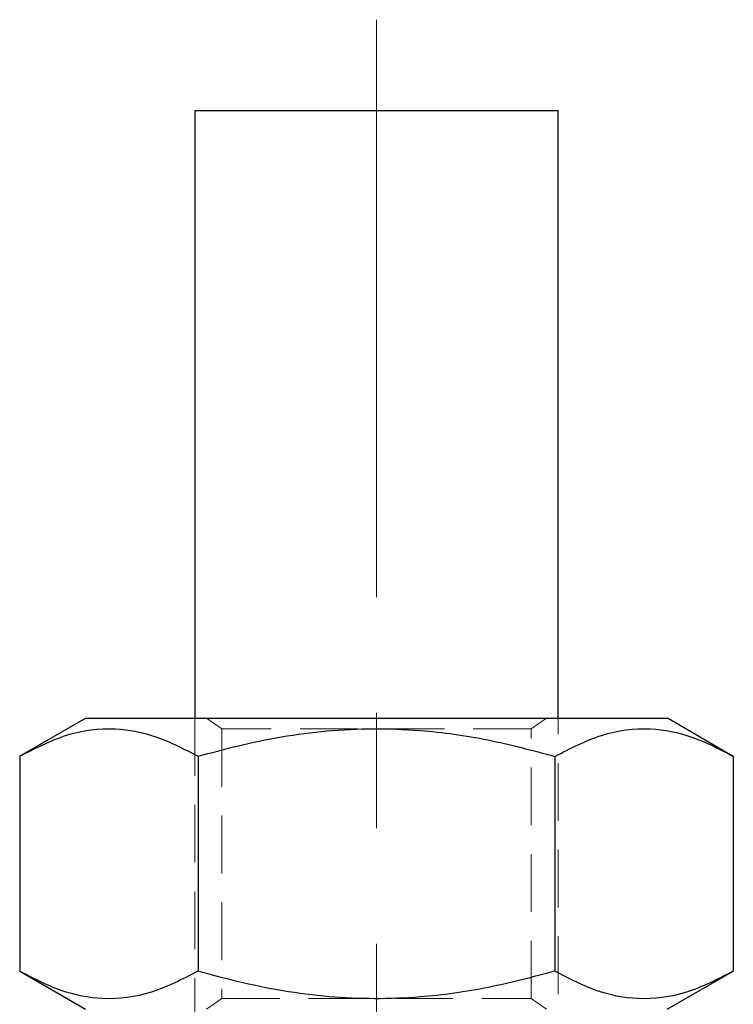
# Model space of a CAD drawing. Header units: millimetres. Extents: x 43 to 389, y 20 to 288.
# Tile 12 of 19: x 73 to 89, y 191 to 213. Entities that reach past the tile are written whole.
import ezdxf

# ---------------------------------------------------------------- set-up
doc = ezdxf.new("R2010")
doc.units = ezdxf.units.MM
doc.linetypes.add('CENTERX2', pattern=[20.32, 12.7, -2.54, 2.54, -2.54])
doc.linetypes.add('HIDDEN', pattern=[1.905, 1.27, -0.635])
doc.layers.add('FORMATO', color=179, linetype='Continuous')

msp = doc.modelspace()

# ---------------------------------------------------------------- linework, layer by layer
at = {"color": 7, "linetype": 'Continuous', "lineweight": 25}
for p, q in [((76.815278, 210.816163), (76.814706, 197.456163)), ((84.814707, 197.455821), (84.815279, 210.815823)), ((74.414707, 197.456268), (72.962708, 196.618039)), ((88.666634, 196.617365), (87.214706, 197.455719)), ((72.962708, 196.618039), (72.962505, 191.894621)), ((76.888687, 196.617869), (76.888485, 191.894451)), ((84.740651, 196.617532), (84.740452, 191.894117)), ((88.666634, 196.617365), (88.666431, 191.893947)), ((72.962505, 191.894621), (74.414433, 191.056267)), ((87.214432, 191.055718), (88.666431, 191.893947))]:
    msp.add_line(p, q, dxfattribs=at)
at = {"color": 7, "linetype": 'HIDDEN', "lineweight": 18}
for p, q in [((76.814706, 197.456163), (76.813222, 162.816164)), ((77.076096, 197.456151), (77.414698, 197.219041)), ((84.214697, 197.218749), (84.553317, 197.455833)), ((84.813223, 162.815821), (84.814707, 197.455821)), ((77.414698, 197.219041), (77.414442, 191.293234)), ((84.214444, 191.292945), (84.214697, 197.218749)), ((77.414442, 191.293234), (77.075822, 191.056153)), ((84.553043, 191.055832), (84.214444, 191.292945))]:
    msp.add_line(p, q, dxfattribs=at)
at = {"color": 7, "linetype": 'Continuous', "lineweight": 25, "flags": 128}
for points in [[(76.815278, 210.816163), (76.831312, 210.816163), (76.96488, 210.816157), (77.229572, 210.816145), (77.616371, 210.816127), (78.112108, 210.816109), (78.699894, 210.816086), (79.359717, 210.816056), (80.069114, 210.816026), (80.803914, 210.81599), (81.539101, 210.81596), (82.249642, 210.815931), (82.911337, 210.815901), (83.50165, 210.815877), (84.000484, 210.815859), (84.390853, 210.815841), (84.659455, 210.815829), (84.797151, 210.815823), (84.815279, 210.815823)], [(74.414707, 197.456268), (74.479849, 197.456265), (74.673952, 197.456256), (74.993063, 197.456241), (75.430686, 197.456223), (75.97791, 197.456199), (76.623596, 197.456172), (77.354605, 197.45614), (78.156049, 197.456107), (79.01162, 197.456071), (79.90389, 197.456032), (80.814708, 197.455994), (81.725521, 197.455955), (82.617796, 197.455916), (83.473364, 197.455877), (84.274808, 197.455845), (85.005815, 197.455812), (85.651503, 197.455785), (86.19873, 197.455761), (86.63635, 197.455743), (86.955462, 197.455728), (87.149564, 197.455722), (87.214706, 197.455719)]]:
    msp.add_lwpolyline(points, dxfattribs=at)
at = {"color": 7, "linetype": 'HIDDEN', "lineweight": 18, "flags": 128}
for points in [[(84.214697, 197.218749), (84.149367, 197.218752), (83.955888, 197.218761), (83.641694, 197.218776), (83.218858, 197.218794), (82.703633, 197.218815), (82.115818, 197.218842), (81.478006, 197.218868), (80.814696, 197.218895), (80.151392, 197.218925), (79.513574, 197.218952), (78.925759, 197.218976), (78.410531, 197.219), (77.987702, 197.219017), (77.673508, 197.219029), (77.480025, 197.219038), (77.414698, 197.219041)], [(77.414442, 191.293234), (77.479775, 191.293231), (77.673251, 191.293225), (77.987445, 191.29321), (78.410281, 191.293192), (78.925503, 191.293171), (79.513318, 191.293144), (80.151136, 191.293118), (80.814446, 191.293091), (81.47775, 191.293061), (82.115568, 191.293034), (82.703383, 191.293007), (83.218605, 191.292987), (83.641441, 191.292969), (83.955634, 191.292954), (84.149114, 191.292948), (84.214444, 191.292945)]]:
    msp.add_lwpolyline(points, dxfattribs=at)
at = {"color": 7, "linetype": 'Continuous', "lineweight": 25}
for points, knots in [([(72.962708, 196.618039), (73.303463, 196.793446), (73.992363, 197.148063), (75.013036, 197.27776), (75.988732, 197.087285), (76.586875, 196.775294), (76.888687, 196.617869)], [0, 0, 0, 0, 0.264604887, 0.534947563, 0.765343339, 1, 1, 1, 1]), ([(76.888687, 196.617869), (77.17361, 196.696043), (78.102587, 196.950928), (79.732719, 197.231889), (81.594848, 197.242292), (83.275273, 197.006731), (84.250406, 196.747739), (84.740651, 196.617532)], [0, 0, 0, 0, 0.111258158, 0.36275141, 0.620315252, 0.809114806, 1, 1, 1, 1]), ([(84.740651, 196.617532), (85.081407, 196.79294), (85.770308, 197.14756), (86.790987, 197.277256), (87.766674, 197.086781), (88.36482, 196.77479), (88.666634, 196.617365)], [0, 0, 0, 0, 0.264605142, 0.534947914, 0.765343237, 1, 1, 1, 1]), ([(76.888485, 191.894451), (76.54773, 191.719044), (75.85883, 191.364426), (74.838155, 191.23473), (73.862469, 191.425205), (73.26432, 191.737196), (72.962505, 191.894621)], [0, 0, 0, 0, 0.264604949, 0.534947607, 0.765342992, 1, 1, 1, 1]), ([(84.740452, 191.894117), (84.255165, 191.765167), (83.280088, 191.506071), (81.616623, 191.272044), (79.749877, 191.278344), (78.118806, 191.556779), (77.173397, 191.816254), (76.888485, 191.894451)], [0, 0, 0, 0, 0.188964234, 0.379682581, 0.630819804, 0.888742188, 1, 1, 1, 1]), ([(88.666431, 191.893947), (88.325676, 191.71854), (87.636777, 191.363923), (86.616099, 191.234226), (85.640412, 191.424701), (85.042265, 191.736692), (84.740452, 191.894117)], [0, 0, 0, 0, 0.264604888, 0.534947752, 0.765343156, 1, 1, 1, 1])]:
    msp.add_open_spline(points, degree=3, knots=knots, dxfattribs=at)
at = {"layer": 'FORMATO', "linetype": 'CENTERX2', "lineweight": 18}
msp.add_line((80.815365, 212.815993), (80.812109, 136.815993), dxfattribs=at)

doc.saveas('drawing.dxf')
